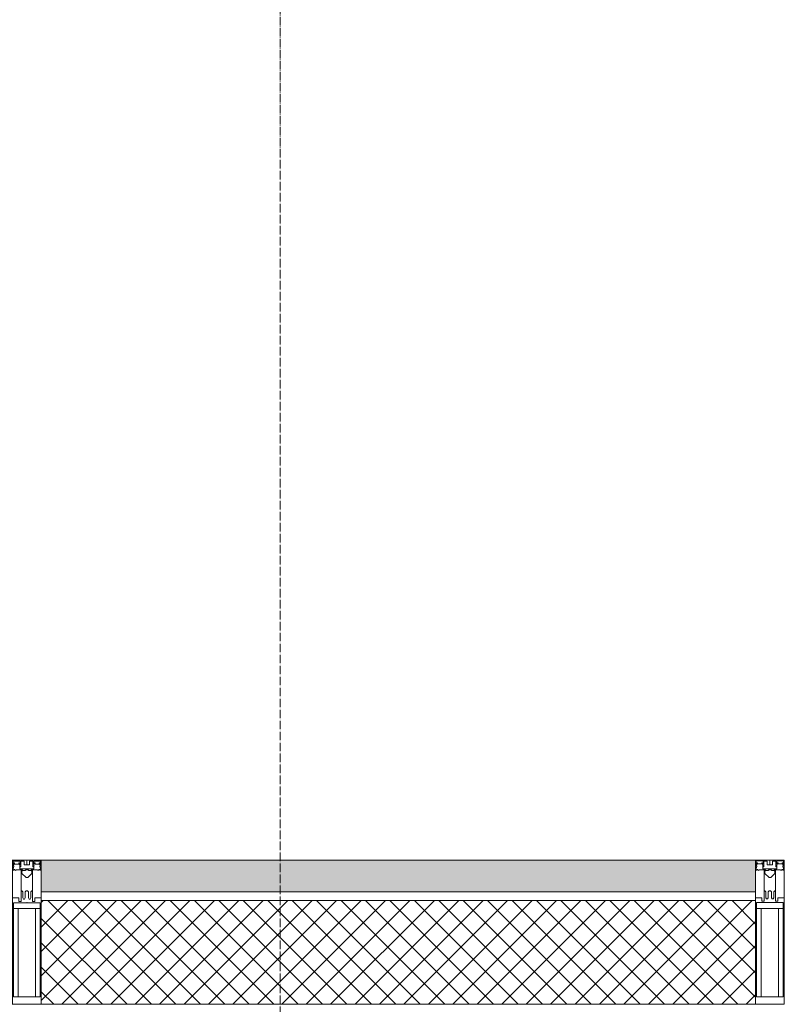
# Model space of a CAD drawing. Header units: millimetres. Extents: x 42571 to 146629, y -34435 to 73146.
# Tile 48 of 93: x 53540 to 54867, y -14 to 1696. Entities that reach past the tile are written whole.
import ezdxf

# ---------------------------------------------------------------- set-up
doc = ezdxf.new("R2010")
doc.units = ezdxf.units.MM
doc.linetypes.add('-D1d1-15x02', pattern=[19, 15, -2, 0, -2])
for name, color, linetype, lineweight in [('Импосты витража', 7, 'Continuous', 5), ('Общие ребра', 7, 'Continuous', 5), ('Оси', 7, 'Continuous', 5), ('Отделка 2 _5_', 7, 'Continuous', 5), ('Стены', 7, 'Continuous', 5), ('Термическая_воздушная прослойка _3_', 7, 'Continuous', 5), ('Элементы узлов', 7, 'Continuous', 5)]:
    doc.layers.add(name, color=color, linetype=linetype, lineweight=lineweight)

# ---------------------------------------------------------------- blocks, each defined once
blk = doc.blocks.new('Rectangular Mullion - 50Wx250H-V11-50_AS_Plan_L01_Маркировочный - зависимый 4')
at = {"layer": 'Элементы узлов'}
for p, q in [((-25, 65.2), (-25, 250)), ((-25, 250), (0, 250)), ((25, 250), (0, 250)), ((25, 65.2), (25, 250)), ((-23, 237.3), (0, 237.3)), ((-23, 237.3), (-23, 73.6)), ((-14.9, 84), (-14.9, 237.3)), ((23, 237.3), (0, 237.3)), ((14.9, 84), (14.9, 237.3)), ((23, 237.3), (23, 73.6)), ((0, 84), (-23, 84)), ((-0.5, 73.6), (-23, 73.6)), ((-14, 71.3), (-14, 65.2)), ((-10, 71.3), (-14, 71.3)), ((-10, 53), (-10, 71.3)), ((0, 84), (23, 84)), ((0.5, 73.6), (23, 73.6)), ((10, 71.3), (14, 71.3)), ((10, 53), (10, 71.3)), ((14, 71.3), (14, 65.2)), ((-14, 65.2), (-25, 65.2)), ((-8.7, 53), (-10, 53)), ((-10, 53), (-10, 17)), ((-8.7, 53), (-7, 54.7)), ((-7, 65.2), (-5.9, 67.3)), ((-7, 65.2), (-7, 54.7)), ((-4.1, 67.3), (-5.9, 67.3)), ((-4.1, 67.3), (-2.9, 65.1)), ((-2.9, 65.1), (-2.9, 54.6)), ((-1.3, 53), (-2.9, 54.6)), ((0, 53), (-1.3, 53)), ((0, 53), (1.3, 53)), ((1.3, 53), (2.9, 54.6)), ((4.1, 67.3), (2.9, 65.1)), ((2.9, 65.1), (2.9, 54.6)), ((4.1, 67.3), (5.9, 67.3)), ((7, 65.2), (5.9, 67.3)), ((7, 65.2), (7, 54.7)), ((8.7, 53), (7, 54.7)), ((8.7, 53), (10, 53)), ((10, 53), (10, 17)), ((14, 65.2), (25, 65.2)), ((-19, 17.6), (-21.3, 16)), ((-18.4, 16.6), (-19, 17.6)), ((-8.5, 23), (-1.5, 30)), ((-8.5, 18.5), (-8.5, 23)), ((-7.5, 18.5), (-8.5, 18.5)), ((-7.5, 17), (-7.5, 18.5)), ((-7.4, 18), (-7.4, 16.6)), ((-2.6, 18), (-7.4, 18)), ((-2.6, 18), (-2.6, 16.8)), ((-1.5, 30), (0, 30)), ((1.5, 30), (0, 30)), ((8.5, 23), (1.5, 30)), ((2.6, 18), (2.6, 16.8)), ((2.6, 18), (7.4, 18)), ((7.4, 18), (7.4, 16.6)), ((7.5, 18.5), (8.5, 18.5)), ((7.5, 17), (7.5, 18.5)), ((8.5, 18.5), (8.5, 23)), ((18.4, 16.6), (19, 17.6)), ((19, 17.6), (21.3, 16)), ((-23.8, 14.6), (-25, 14.2)), ((-25, 0), (-25, 14.2)), ((-22.3, 17), (-23.8, 17)), ((-23.8, 17), (-23.8, 14.6)), ((-22.5, 10.6), (-23.8, 14.6)), ((-22.5, 10.6), (-23.7, 9.9)), ((-23.7, 1.3), (-23.7, 9.9)), ((-23.7, 1.3), (-11.8, 1.3)), ((-23.2, 10.2), (-22.5, 8)), ((-22.5, 8), (-22.5, 4.5)), ((-21.3, 4.5), (-22.5, 4.5)), ((-22.3, 17), (-22.3, 16)), ((-22.3, 16), (-21.3, 16)), ((-21.3, 4.5), (-21.3, 6.5)), ((-21.3, 6.5), (-14.2, 6.5)), ((-7.4, 16.6), (-18.4, 16.6)), ((-14.2, 6.5), (-14.2, 4.5)), ((-13.2, 4.5), (-14.2, 4.5)), ((-13.2, 4.5), (-12.2, 7.2)), ((-12.7, 7.6), (-11.3, 11.4)), ((-12.7, 7.6), (-11.8, 6.9)), ((-12.2, 9), (-12.2, 14.8)), ((-12.2, 14.8), (0, 14.8)), ((-11.8, 1.3), (-11.8, 6.9)), ((-10.5, 11.2), (-11.3, 11.4)), ((-10.5, 1.5), (-10.5, 11.2)), ((-4.8, 1.5), (-10.5, 1.5)), ((-10, 17), (-7.5, 17)), ((0, 8), (-4.8, 8)), ((-4.8, 1.5), (-4.8, 8)), ((-2.6, 16.8), (0, 16.8)), ((2.6, 16.8), (0, 16.8)), ((0, 14.8), (0, 16.8)), ((0, 14.8), (0, 16.8)), ((12.2, 14.8), (0, 14.8)), ((0, 0), (0, 8)), ((0, 8), (4.8, 8)), ((0, 0), (0, 8)), ((4.8, 1.5), (4.8, 8)), ((4.8, 1.5), (10.5, 1.5)), ((7.4, 16.6), (18.4, 16.6)), ((10, 17), (7.5, 17)), ((10.5, 11.2), (11.3, 11.4)), ((10.5, 1.5), (10.5, 11.2)), ((12.7, 7.6), (11.3, 11.4)), ((12.7, 7.6), (11.8, 6.9)), ((11.8, 1.3), (11.8, 6.9)), ((23.7, 1.3), (11.8, 1.3)), ((12.2, 9), (12.2, 14.8)), ((13.2, 4.5), (12.2, 7.2)), ((13.2, 4.5), (14.2, 4.5)), ((21.3, 6.5), (14.2, 6.5)), ((14.2, 6.5), (14.2, 4.5)), ((22.3, 16), (21.3, 16)), ((21.3, 4.5), (21.3, 6.5)), ((21.3, 4.5), (22.5, 4.5)), ((22.3, 17), (22.3, 16)), ((22.3, 17), (23.8, 17)), ((22.5, 10.6), (23.8, 14.6)), ((22.5, 10.6), (23.7, 9.9)), ((23.2, 10.2), (22.5, 8)), ((22.5, 8), (22.5, 4.5)), ((23.7, 1.3), (23.7, 9.9)), ((23.8, 17), (23.8, 14.6)), ((23.8, 14.6), (25, 14.2)), ((25, 0), (25, 14.2)), ((-25, 0), (0, 0)), ((25, 0), (0, 0))]:
    blk.add_line(p, q, dxfattribs=at)
for centre, start, end in [((-0.5, 73.1), 360, 90), ((0.5, 73.1), 90, 180)]:
    blk.add_arc(centre, 0.5, start, end, dxfattribs=at)
blk = doc.blocks.new('Rectangular Mullion - R_StandardFrame_50Wx250H-4385221-50_AS_Plan_L01_Маркировочный - зависимый 4')
at = {"layer": 'Импосты витража', "lineweight": 9}
for p, q in [((-25, 0), (-25, 250)), ((-25, 250), (25, 250)), ((25, 250), (25, 0)), ((25, 0), (-25, 0))]:
    blk.add_line(p, q, dxfattribs=at)
blk = doc.blocks.new('Rectangular Mullion - R_StandardFrame_50Wx250H-4985551-50_AS_Plan_L01_Маркировочный - зависимый 4')
at = {"layer": 'Импосты витража'}
for p, q in [((60998.7, 62378.5), (60998.7, 62360.5)), ((60998.7, 62360.5), (60998.7, 62378.5)), ((60998.7, 62378.5), (62318.7, 62378.5)), ((62318.7, 62378.5), (60998.7, 62378.5)), ((60998.7, 62319.7), (60998.7, 62128.5)), ((60998.7, 62128.5), (60998.7, 62319.7)), ((62318.7, 62128.5), (60998.7, 62128.5)), ((62318.7, 62128.5), (60998.7, 62128.5))]:
    blk.add_line(p, q, dxfattribs=at)
blk = doc.blocks.new('Rectangular Mullion - R_StandardFrame_50Wx250H-4985553-50_AS_Plan_L01_Маркировочный - зависимый 4')
at = {"layer": 'Импосты витража'}
for p, q in [((62318.7, 62378.5), (63633.7, 62378.6)), ((63633.7, 62378.6), (62318.7, 62378.5)), ((63633.7, 62378.6), (63633.7, 62128.6)), ((63633.7, 62128.6), (63633.7, 62378.6)), ((63633.7, 62128.6), (62318.7, 62128.5)), ((63633.7, 62128.6), (62318.7, 62128.5))]:
    blk.add_line(p, q, dxfattribs=at)
blk = doc.blocks.new('Rectangular Mullion - R_StandardFrame_50Wx250H-4385223-50_AS_Plan_L01_Маркировочный - зависимый 4')
at = {"layer": 'Импосты витража', "lineweight": 9}
for p, q in [((-25, 0), (-25, 250)), ((-25, 250), (25, 250)), ((25, 250), (25, 0)), ((25, 0), (-25, 0))]:
    blk.add_line(p, q, dxfattribs=at)
blk = doc.blocks.new('RST_AR_KMN_R22_SLB_FCD_rvt-1-50_AS_Plan_L01_Маркировочный - зависимый 4')
at = {"layer": 'Стены', "true_color": 0xeff9fa}
blk.add_hatch(color=7, dxfattribs=at).paths.add_polyline_path([(62343.7, 62323.5), (63583.7, 62323.6), (63583, 62378.6), (62343.7, 62378.5)])
at = {"layer": 'Стены'}
h = blk.add_hatch(dxfattribs=at)
h.set_pattern_fill('FP_13', color=256, style=0, pattern_type=2)
h.set_pattern_definition([(45, (0, 0), (-21.213203, 21.213203), []), (135, (0, 0), (-21.213203, -21.213203), [])])
h.paths.add_polyline_path([(62343.7, 62128.5), (63583.7, 62128.6), (63583, 62308.6), (62343.7, 62308.5)])
at = {"layer": 'Общие ребра'}
for p, q in [((63583.7, 62323.6), (62343.7, 62323.5)), ((63583.7, 62308.6), (62343.7, 62308.5))]:
    blk.add_line(p, q, dxfattribs=at)
at = {"layer": 'Отделка 2 _5_'}
for p, q in [((63583.7, 62378.6), (62343.7, 62378.5)), ((62343.7, 62378.5), (62343.7, 62323.5)), ((63583.7, 62323.6), (63583.7, 62378.6))]:
    blk.add_line(p, q, dxfattribs=at)
at = {"layer": 'Термическая_воздушная прослойка _3_'}
for p, q in [((62343.7, 62323.5), (62343.7, 62308.5)), ((63583.7, 62308.6), (63583.7, 62323.6)), ((62343.7, 62308.5), (62343.7, 62128.5)), ((63583.7, 62128.6), (63583.7, 62308.6)), ((62343.7, 62128.5), (63583.7, 62128.6))]:
    blk.add_line(p, q, dxfattribs=at)
at = {"layer": 'Импосты витража', "lineweight": 5}
for name in ['Rectangular Mullion - R_StandardFrame_50Wx250H-4985551-50_AS_Plan_L01_Маркировочный - зависимый 4', 'Rectangular Mullion - R_StandardFrame_50Wx250H-4985553-50_AS_Plan_L01_Маркировочный - зависимый 4']:
    blk.add_blockref(name, (0, 0), dxfattribs=at)
at = {"layer": 'Импосты витража', "lineweight": 5, "extrusion": (0, 0, -1), "rotation": 179.9981915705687}
for name, p in [('Rectangular Mullion - 50Wx250H-V11-50_AS_Plan_L01_Маркировочный - зависимый 4', (-62318.7, 62378.5)), ('Rectangular Mullion - R_StandardFrame_50Wx250H-4385223-50_AS_Plan_L01_Маркировочный - зависимый 4', (-62318.7, 62378.5)), ('Rectangular Mullion - 50Wx250H-V11-50_AS_Plan_L01_Маркировочный - зависимый 4', (-63608.7, 62378.6)), ('Rectangular Mullion - R_StandardFrame_50Wx250H-4385221-50_AS_Plan_L01_Маркировочный - зависимый 4', (-63608.7, 62378.6))]:
    blk.add_blockref(name, p, dxfattribs=at)
blk = doc.blocks.new('A$Cdea34fad')
at = {"layer": 'Оси', "linetype": '-D1d1-15x02'}
blk.add_line((11421.6, 1921.3), (11421.6, 46787.7), dxfattribs=at)
at = {"lineweight": 5}
blk.add_blockref('RST_AR_KMN_R22_SLB_FCD_rvt-1-50_AS_Plan_L01_Маркировочный - зависимый 4', (-51337.1, -26686.7), dxfattribs=at)

msp = doc.modelspace()

# ---------------------------------------------------------------- block references
at = {"layer": 'Стены', "linetype": 'ByBlock'}
msp.add_blockref('A$Cdea34fad', (42570.5, -35456), dxfattribs=at)

doc.saveas('drawing.dxf')
